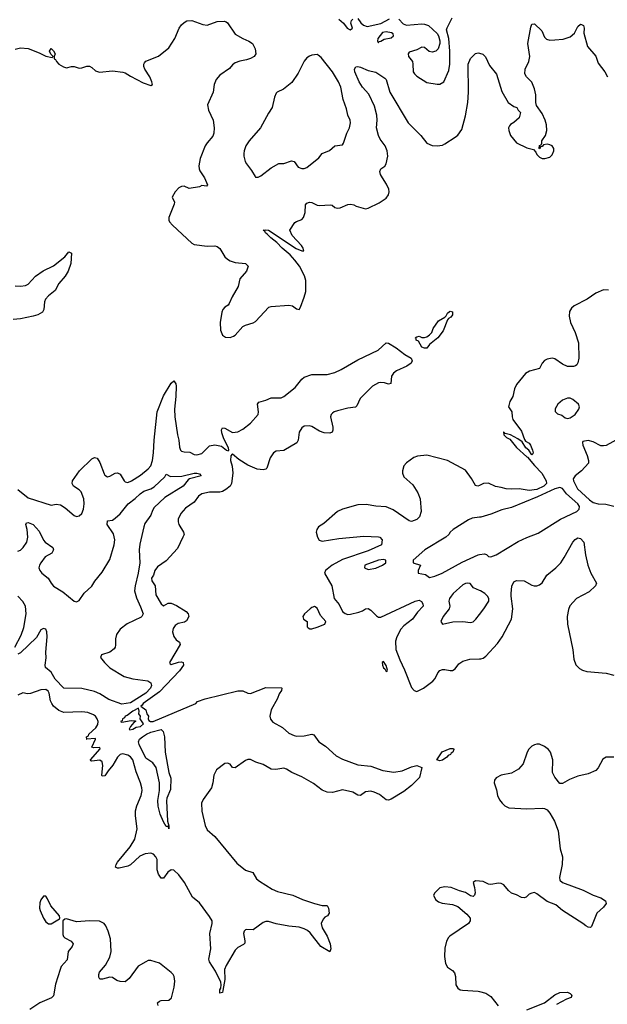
# Model space of a CAD drawing. Header units: inches. Extents: x 1384664 to 1536621, y 460766 to 646467.
# Tile 232 of 256: x 1486404 to 1491000, y 493537 to 501237. Entities that reach past the tile are written whole.
import ezdxf

# ---------------------------------------------------------------- set-up
doc = ezdxf.new("R2010")
doc.units = ezdxf.units.IN
doc.header["$MEASUREMENT"] = 0
for name, color, linetype in [('B4489', 7, 'Continuous'), ('B4499', 7, 'Continuous'), ('B4580', 7, 'Continuous'), ('B4590', 7, 'Continuous')]:
    doc.layers.add(name, color=color, linetype=linetype)

msp = doc.modelspace()

# ---------------------------------------------------------------- linework, layer by layer
at = {"layer": 'B4489', "color": 5}
for points, elevation in [([(1487849.2, 500000), (1487850, 499998.8), (1487874, 499946), (1487864.7, 499935.3), (1487830, 499939.3), (1487810, 499929.3), (1487730, 499916), (1487690, 499935.1), (1487670, 499932), (1487650, 499922), (1487619.3, 499890), (1487597.3, 499850), (1487616.3, 499810), (1487613.7, 499793.7), (1487570.5, 499690), (1487570.6, 499670), (1487576.7, 499656.7), (1487599.1, 499630), (1487750, 499490.3), (1487770, 499477.8), (1487870, 499466.7), (1487930, 499468.5), (1487950, 499464.4), (1487970, 499448.4), (1488010, 499382.4), (1488030, 499363.6), (1488051.1, 499351.1), (1488090, 499339), (1488170.4, 499330.4), (1488190.5, 499310.5), (1488179.1, 499270), (1488126.4, 499210), (1488112.2, 499150), (1488066, 499070), (1488042.8, 499017.2), (1488034.9, 499005.1), (1488010, 498989.3), (1487993.4, 498970), (1487985.5, 498950), (1487972.4, 498867.6), (1487975.3, 498810), (1487990.4, 498770), (1488013, 498753), (1488050, 498750.3), (1488077.6, 498762.4), (1488090, 498770.4), (1488150, 498837), (1488170, 498848.5), (1488230, 498866), (1488250, 498877.1), (1488352.4, 498987.6), (1488370, 498994), (1488510, 499004.9), (1488538.3, 498998.3), (1488570, 498976), (1488590, 498971.3), (1488601.2, 498990), (1488630, 499066), (1488643, 499110), (1488642.8, 499197.2), (1488632.7, 499232.7), (1488591.7, 499310), (1488557.3, 499357.3), (1488518.6, 499398.6), (1488457.1, 499450), (1488414.4, 499494.4), (1488367.8, 499530), (1488340.3, 499560.3), (1488325.7, 499570), (1488322.9, 499582.9), (1488309.7, 499590.3), (1488325.3, 499594.7), (1488350, 499590.2), (1488568.1, 499448.1), (1488610, 499429), (1488626, 499430), (1488621.3, 499450), (1488609.7, 499470), (1488535.8, 499550), (1488516, 499590), (1488557.2, 499650), (1488570, 499659.1), (1488610, 499674), (1488623.7, 499690), (1488638.4, 499730), (1488640.4, 499790), (1488650, 499801.1), (1488670, 499809.1), (1488690, 499806.9), (1488730, 499787.6), (1488750, 499784), (1488834, 499790), (1488847.5, 499787.5), (1488868.2, 499768.2), (1488890, 499761.6), (1488910, 499765.7), (1488970, 499791.7), (1488995.1, 499795.1), (1489018, 499790), (1489037.3, 499777.3), (1489110, 499758), (1489130, 499761.6), (1489214.9, 499805.1), (1489270, 499841.6), (1489290, 499867.3), (1489294, 499890), (1489290.6, 499910.6), (1489272.9, 499950), (1489242.1, 500000)], 720), ([(1486370, 499154.4), (1486410, 499152.9), (1486450, 499157.8), (1486470, 499167.4), (1486528.8, 499231.2), (1486587.5, 499272.5), (1486670, 499312), (1486756.8, 499383.2), (1486790, 499420.5), (1486810.3, 499410), (1486805.5, 499330), (1486783.7, 499270), (1486760.3, 499230), (1486710, 499174.5), (1486680.9, 499119.1), (1486630, 499077), (1486606, 499050), (1486598.4, 499030), (1486592.4, 498970), (1486582, 498950), (1486546.8, 498930), (1486510, 498918.3), (1486410, 498897.4), (1486353.4, 498893.4)], 680), ([(1486390, 497563.8), (1486470, 497499.1), (1486650, 497440.3), (1486690, 497447.9), (1486722.8, 497442.8), (1486760, 497420), (1486830, 497358.4), (1486850, 497352.7), (1486870, 497356.3), (1486890, 497374.8), (1486902.6, 497410), (1486908.5, 497450), (1486906.2, 497490), (1486885.8, 497545.8), (1486870, 497561.3), (1486825.1, 497590), (1486815.1, 497610), (1486818.7, 497630), (1486873, 497710), (1486970, 497801.5), (1486990, 497812.9), (1487010, 497807.4), (1487030, 497774.9), (1487064.6, 497684.6), (1487070, 497675.5), (1487090, 497662), (1487110, 497667.7), (1487150, 497690.4), (1487170, 497692.7), (1487190, 497682), (1487221.6, 497630), (1487230, 497623.1), (1487250, 497618.7), (1487279.5, 497630), (1487350, 497675.3), (1487410, 497723.6), (1487430, 497748.8), (1487442.2, 497790), (1487451.2, 497848.8), (1487457.1, 497950), (1487480.6, 498170), (1487530, 498294.7), (1487590, 498393.4), (1487610, 498411.8), (1487626.7, 498390), (1487628.9, 498370), (1487626.2, 498290), (1487614.1, 498190), (1487617.9, 498130), (1487638.7, 497990), (1487648.8, 497950), (1487653.2, 497893.2), (1487663.2, 497870), (1487670, 497862.8), (1487690, 497857.3), (1487735.8, 497855.8), (1487770, 497837.6), (1487790, 497832.9), (1487830, 497845.4), (1487890, 497905.5), (1487930, 497911.8), (1487982, 497902), (1488022.6, 497870), (1488034.8, 497865.2), (1488039.6, 497870), (1488037.1, 497890), (1488000.4, 497960.4), (1487985.6, 498005.6), (1487983.5, 498030), (1487990, 498044.9), (1488010, 498042.4), (1488070, 498008.6), (1488110, 498012.8), (1488150, 498034.5), (1488210, 498081.6), (1488270, 498148.9), (1488272.1, 498170), (1488265.1, 498230), (1488275.4, 498244.6), (1488330, 498260.7), (1488370, 498280.2), (1488450, 498281), (1488470, 498289), (1488559.3, 498360.7), (1488610, 498426.5), (1488630, 498441.1), (1488690, 498461.5), (1488810, 498463.2), (1488870, 498479), (1488918.9, 498501.1), (1489050, 498578.2), (1489206.9, 498653.1), (1489270, 498708.8), (1489290, 498707.3), (1489350, 498671.9), (1489417.8, 498617.8), (1489465, 498590), (1489472.9, 498570), (1489465.3, 498550), (1489433.3, 498526.7), (1489351.3, 498490), (1489328, 498472), (1489313.2, 498450), (1489307.3, 498392.7), (1489290, 498387.3), (1489257.9, 498397.9), (1489230, 498400.6), (1489210, 498397.2), (1489163.8, 498370), (1489066.1, 498273.9), (1489042.2, 498217.8), (1489032, 498208), (1488970, 498198.7), (1488890, 498178.6), (1488864.9, 498170), (1488850, 498159.1), (1488840.9, 498150), (1488834.7, 498130), (1488854, 498050), (1488854.2, 498025.8), (1488848.7, 498011.3), (1488830, 498004), (1488786.6, 498006.6), (1488750, 498018.3), (1488690, 498055.3), (1488670, 498062), (1488630, 498058.2), (1488610, 498045.4), (1488590, 498011.8), (1488581.3, 497950), (1488571, 497929), (1488470, 497868.6), (1488410, 497861.5), (1488390.1, 497849.9), (1488363.5, 497810), (1488336.1, 497730), (1488330, 497722.6), (1488310, 497716.4), (1488263, 497723), (1488190, 497753.1), (1488118.3, 497798.3), (1488070, 497839.1), (1488063, 497837), (1488054.7, 497825.3), (1488052.8, 497790), (1488065.8, 497745.8), (1488071.9, 497690), (1488060.1, 497610), (1488049.5, 497590), (1488017.9, 497562.1), (1487990, 497547.6), (1487970, 497542.3), (1487890, 497541.9), (1487828.5, 497530), (1487802.4, 497510), (1487770, 497464.4), (1487701.7, 497418.3), (1487663.5, 497376.5), (1487644.2, 497330), (1487644.2, 497310), (1487648.9, 497290), (1487685.7, 497230), (1487690.3, 497210), (1487681.5, 497190), (1487637.7, 497102.3), (1487550, 497005.4), (1487481.6, 496958.4), (1487462.6, 496930), (1487450, 496894), (1487436, 496870), (1487438.8, 496850), (1487463.8, 496810), (1487470, 496738.8), (1487510, 496667.7), (1487530, 496654), (1487566.8, 496673.2), (1487590, 496673.4), (1487630, 496655.5), (1487706, 496610), (1487722, 496590), (1487727.7, 496570), (1487710, 496536), (1487693.3, 496526.7), (1487644.4, 496515.6), (1487620.7, 496499.3), (1487604.3, 496475.7), (1487600.7, 496450), (1487610, 496413.4), (1487628.1, 496388.1), (1487654, 496370), (1487660.3, 496350), (1487576.9, 496210), (1487580.7, 496200.7), (1487590, 496194.9), (1487647, 496213), (1487670, 496215.1), (1487683.1, 496210), (1487685, 496190), (1487655.2, 496144.8), (1487498.2, 495981.8), (1487371.5, 495890), (1487363.2, 495876.8), (1487352.2, 495870), (1487390, 495840.7), (1487399.6, 495810), (1487411, 495791), (1487410.2, 495770), (1487415.8, 495755.8), (1487427.8, 495747.8), (1487449, 495750), (1487782.4, 495890), (1487793.9, 495906.1), (1487854.6, 495925.4), (1488110, 495988.7), (1488148.8, 495988.8), (1488190, 495970.2), (1488210, 495967.3), (1488330, 496015.2), (1488451.4, 496011.4), (1488455.5, 496010), (1488451.5, 495990), (1488434.4, 495965.6), (1488420.5, 495930), (1488370, 495839.6), (1488360.2, 495790), (1488366.5, 495766.5), (1488383.1, 495743.1), (1488460.9, 495700.9), (1488510, 495656.5), (1488550, 495638.2), (1488573, 495633), (1488630, 495635.9), (1488690, 495650.3), (1488704.8, 495644.8), (1488744.9, 495590), (1488795.5, 495555.5), (1488880.2, 495480.2), (1488930, 495455.3), (1489050, 495410.9), (1489150, 495398.5), (1489244.5, 495364.5), (1489330, 495353.5), (1489396.5, 495363.5), (1489470, 495395), (1489510, 495406), (1489550.5, 495390), (1489530.2, 495310), (1489470, 495249.1), (1489410, 495201.5), (1489310, 495142.4), (1489290, 495134.7), (1489270, 495136.3), (1489217.7, 495177.7), (1489177.2, 495197.2), (1489150, 495204.4), (1489110, 495199.5), (1489070, 495171), (1489050, 495173.3), (1489010, 495197.5), (1488930, 495215.3), (1488850, 495192.8), (1488810, 495195.4), (1488770, 495211.2), (1488702.9, 495262.9), (1488610, 495317), (1488534, 495350), (1488490, 495375.1), (1488470, 495382.7), (1488407.7, 495372.3), (1488370, 495376.8), (1488310, 495413.4), (1488251.6, 495431.6), (1488210, 495451), (1488190, 495452.4), (1488170, 495444.5), (1488090, 495386.6), (1488070, 495389.2), (1488050, 495414), (1488030, 495424), (1488010, 495419.3), (1487944.9, 495370), (1487921.6, 495330), (1487915.8, 495270), (1487904.2, 495230), (1487840.2, 495139.8), (1487826.5, 495110), (1487828, 495048), (1487855, 494935), (1487870, 494902), (1487930, 494849), (1488101.7, 494641.7), (1488170, 494587.2), (1488227.8, 494567.8), (1488257.8, 494517.8), (1488279.8, 494499.8), (1488379, 494439), (1488419.9, 494419.9), (1488540.7, 494390), (1488616.7, 494356.7), (1488710, 494325.2), (1488770, 494311.1), (1488810.2, 494310.2), (1488820.2, 494290), (1488824.4, 494250), (1488811, 494230), (1488790, 494218), (1488776.7, 494203.3), (1488762.4, 494170), (1488770, 494136), (1488810.3, 494070), (1488832, 494010), (1488838, 493970), (1488830, 493948.7), (1488759.6, 493990), (1488675.7, 494095.7), (1488654.8, 494114.8), (1488630, 494127.6), (1488590, 494139.8), (1488510, 494147.2), (1488410, 494166.8), (1488350, 494183.9), (1488330, 494183.7), (1488310, 494177.2), (1488230, 494119.7), (1488178.7, 494121.3), (1488170, 494119.6), (1488160.4, 494110), (1488156, 494090), (1488166.2, 494033.8), (1488165.2, 494014.8), (1488156.1, 494003.9), (1488110, 493980.7), (1488090, 493961.6), (1488018.1, 493841.9), (1488007.1, 493810), (1488007.7, 493732.3), (1487993.9, 493646.1), (1487990, 493629), (1487970, 493624), (1487969.1, 493650), (1487976.6, 493663.4), (1487981.5, 493690), (1487978.2, 493710), (1487935.9, 493795.9), (1487888.4, 493870), (1487882.9, 493890), (1487900.6, 493970), (1487892.5, 494090), (1487910.5, 494170), (1487909.1, 494190), (1487890, 494225.3), (1487811.8, 494330), (1487756, 494376), (1487693.3, 494490), (1487650, 494549.8), (1487610, 494587.4), (1487590, 494589.7), (1487564, 494570), (1487530, 494524.2), (1487510, 494522.9), (1487490, 494556.2), (1487479.8, 494590), (1487478.4, 494670), (1487470.5, 494690), (1487450, 494712.2), (1487430, 494719.1), (1487386.8, 494713.2), (1487344.3, 494695.7), (1487270, 494628.4), (1487250, 494616.8), (1487182.8, 494602.8), (1487170, 494602), (1487155.1, 494610), (1487158.5, 494630), (1487169, 494650), (1487268.2, 494770), (1487305.6, 494830), (1487323.8, 494910), (1487310.5, 495010), (1487309.9, 495050), (1487319.5, 495090), (1487355.7, 495170), (1487362.2, 495210), (1487360.3, 495230), (1487350, 495269.3), (1487315.9, 495355.9), (1487290, 495448), (1487270, 495472.5), (1487250, 495485.8), (1487210, 495496.4), (1487190, 495489.7), (1487170, 495469.6), (1487131.9, 495408.1), (1487095.9, 495364.1), (1487070, 495323.7), (1487050, 495322), (1487048.1, 495328.1), (1487055.6, 495404.4), (1487050, 495432.3), (1487030, 495446.6), (1486970, 495439), (1486962, 495442), (1486959, 495450), (1487034.6, 495534.6), (1487030, 495546), (1486982, 495542), (1486968, 495548), (1486998, 495610), (1486996.4, 495616.4), (1486926, 495610), (1486929, 495611), (1486927.3, 495630), (1486942, 495638), (1486946.3, 495650), (1487000.1, 495699.9), (1487014.6, 495725.4), (1487017.2, 495750), (1487010.9, 495770), (1486996.9, 495790), (1486981.7, 495801.7), (1486938, 495818), (1486890, 495825.7), (1486750, 495819.3), (1486710, 495833.8), (1486670, 495868.7), (1486654.8, 495890), (1486646.2, 495910), (1486636, 495970), (1486626.3, 495986.3), (1486610, 495998.4), (1486570, 495997.7), (1486490, 495967.2), (1486466.3, 495966.3), (1486430, 495973.2), (1486390, 495954.5)], 680), ([(1490000, 497593.9), (1489987.9, 497587.9), (1489970, 497593.3), (1489938.8, 497650), (1489890, 497713.1), (1489750, 497788.8), (1489590, 497830.9), (1489515.3, 497824.7), (1489486.8, 497813.2), (1489429.3, 497770.7), (1489410, 497747), (1489397.3, 497710), (1489399.1, 497690), (1489410, 497663.1), (1489478.8, 497598.8), (1489517.1, 497537.1), (1489536, 497490), (1489544.4, 497390), (1489530.2, 497349.8), (1489510, 497329.4), (1489470, 497312.3), (1489450, 497317), (1489324.9, 497404.9), (1489270, 497428), (1489190, 497432.7), (1489114.7, 497445.3), (1489050, 497443.7), (1488930, 497408.7), (1488890, 497390.8), (1488783.1, 497296.9), (1488742.6, 497270), (1488727.9, 497250), (1488724.2, 497230), (1488733, 497190), (1488747, 497167), (1488770, 497159.8), (1488900.9, 497179.1), (1489096.9, 497196.9), (1489211.9, 497191.9), (1489220.7, 497190), (1489239.1, 497170), (1489234.9, 497130), (1489130, 497083.5), (1488930, 497014.9), (1488849.4, 496970), (1488795.3, 496930), (1488789.3, 496910), (1488844.8, 496810), (1488863.9, 496710), (1488902.9, 496662.9), (1488928.7, 496610), (1488950, 496593.1), (1488970, 496586.7), (1488992.3, 496587.7), (1489056.2, 496603.8), (1489086, 496614), (1489110, 496628.9), (1489130, 496631.4), (1489150, 496618.9), (1489194.9, 496574.9), (1489210, 496565.8), (1489230, 496564.2), (1489497, 496690), (1489530, 496696.5), (1489548.1, 496688.1), (1489557.3, 496670), (1489560.4, 496650), (1489516.4, 496603.6), (1489475.6, 496550), (1489410, 496498), (1489385.3, 496470), (1489352.9, 496410), (1489344.2, 496375.8), (1489347.3, 496312.7), (1489376.6, 496230), (1489413.8, 496153.8), (1489470, 496015.2), (1489490, 495991.2), (1489510, 495983.2), (1489562.4, 496010), (1489636.3, 496063.7), (1489654, 496086), (1489676, 496130), (1489691.6, 496148.4), (1489710, 496155.5), (1489730, 496156.2), (1489770, 496147.9), (1489790, 496148.8), (1489810, 496161.3), (1489839.8, 496200.2), (1489870, 496219.6), (1489924.1, 496235.9), (1490000, 496238.3)], 720), ([(1486390, 497079.8), (1486410, 497089.5), (1486432.6, 497110), (1486459.1, 497150), (1486469.1, 497190.9), (1486463.9, 497250), (1486453, 497290), (1486458.6, 497301.4), (1486470, 497304.6), (1486510, 497288), (1486556.4, 497236.4), (1486590, 497167.2), (1486603.2, 497150), (1486664.2, 497110), (1486670.2, 497090.2), (1486654.7, 497065.3), (1486603, 497037), (1486569, 496990), (1486558.3, 496970), (1486554.7, 496950), (1486561.2, 496930), (1486576.5, 496910), (1486626.9, 496870), (1486650.2, 496830), (1486670, 496806.5), (1486742.3, 496762.3), (1486830, 496688.9), (1486850, 496684.4), (1486870, 496695.5), (1486908.3, 496751.7), (1486970, 496807.7), (1486993.2, 496846.8), (1487050, 496917.6), (1487110, 497014.4), (1487143.4, 497130), (1487147.4, 497170), (1487137, 497217), (1487089.1, 497290), (1487090, 497318.8), (1487130, 497324.4), (1487150, 497338.5), (1487190, 497373.8), (1487253.1, 497450), (1487307.6, 497492.4), (1487345.7, 497530), (1487374.7, 497550), (1487430, 497568.5), (1487457, 497583), (1487538.4, 497661.6), (1487550, 497682), (1487584.4, 497664.4), (1487672.7, 497667.3), (1487768, 497690), (1487790.8, 497690.8), (1487810, 497686), (1487822.8, 497670), (1487732.9, 497647.1), (1487721.2, 497638.8), (1487683.8, 497590), (1487540.1, 497499.9), (1487457.3, 497422.7), (1487442.4, 497397.6), (1487430, 497362.9), (1487384.1, 497295.9), (1487374.2, 497270), (1487343.8, 497136.2), (1487339.5, 497090), (1487343.4, 496990), (1487330.4, 496909.6), (1487306.4, 496810), (1487303.1, 496770), (1487316.8, 496716.8), (1487350, 496644.6), (1487369, 496590), (1487360.8, 496570), (1487354.5, 496565.5), (1487246.2, 496513.8), (1487189.8, 496470.2), (1487161.8, 496430), (1487154.9, 496394.9), (1487154.2, 496345.8), (1487150.8, 496329.2), (1487142.9, 496317.1), (1487110, 496290.5), (1487045.5, 496270), (1487036.9, 496250), (1487068.6, 496210), (1487109.4, 496169.4), (1487221.9, 496101.9), (1487290, 496081.3), (1487405.7, 496065.7), (1487430, 496051.3), (1487436.6, 496030), (1487428.8, 496010), (1487390.4, 495969.6), (1487270, 495895.1), (1487204.6, 495884.6), (1487101.4, 495921.4), (1487030, 495966.4), (1486990, 495983.2), (1486890, 496006.6), (1486750, 496009.8), (1486680.7, 496080.7), (1486650, 496135), (1486607.1, 496170), (1486604.3, 496190), (1486612.3, 496247.7), (1486609.9, 496290), (1486620.2, 496410), (1486617.6, 496450), (1486609.7, 496469.7), (1486590, 496476.9), (1486570, 496464.7), (1486535, 496405), (1486410, 496285.7), (1486390, 496276.2)], 660), ([(1490000, 497346.2), (1489942.4, 497337.6), (1489913.4, 497326.6), (1489794.9, 497250), (1489770.6, 497230), (1489761.6, 497210), (1489738.4, 497190), (1489572.2, 497090), (1489482.8, 497010), (1489482, 496990), (1489538, 496970), (1489521, 496930), (1489522, 496910), (1489578, 496898), (1489610, 496874), (1489650, 496884.2), (1489709.6, 496910), (1489864.7, 496995.3), (1489990, 497052.5), (1490000, 497054)], 740), ([(1490000, 496774), (1489953.5, 496793.5), (1489926.9, 496826.9), (1489910, 496831.7), (1489890, 496828.2), (1489870, 496816.6), (1489794.4, 496750), (1489778.1, 496730), (1489765.7, 496710), (1489761.5, 496690), (1489768.8, 496650), (1489762.6, 496630), (1489717.1, 496570), (1489699.1, 496530), (1489710.8, 496510.8), (1489791.6, 496528.4), (1489870, 496532.1), (1489930, 496522.6), (1489950, 496528.2), (1489972.1, 496547.9), (1490000, 496584.8)], 740), ([(1486366.6, 496330), (1486416.8, 496423.2), (1486436.8, 496483.2), (1486454.7, 496590), (1486451.1, 496650), (1486430, 496687.4), (1486390, 496729.8)], 660), ([(1490000, 494500.5), (1489970, 494504), (1489951.3, 494490), (1489962.8, 494450), (1489966.8, 494410), (1489961, 494390), (1489950, 494381.2), (1489930, 494386.6), (1489891.5, 494411.5), (1489844.4, 494424.4), (1489779, 494450), (1489730, 494456.9), (1489690.7, 494449.3), (1489652, 494410), (1489642, 494390), (1489656.9, 494356.9), (1489678.8, 494338.8), (1489708.2, 494328.2), (1489790, 494318.4), (1489830, 494301.3), (1489902, 494242), (1489927.2, 494210), (1489928.7, 494190), (1489914.9, 494170), (1489768.6, 494071.4), (1489759, 494061), (1489742.3, 494030), (1489730, 493975.3), (1489727.8, 493910), (1489736, 493856), (1489750, 493826.8), (1489790, 493801), (1489804.5, 493784.5), (1489813.7, 493753.7), (1489816.3, 493690), (1489830, 493664), (1489850, 493650.7), (1489867.2, 493647.2), (1489990, 493640.7), (1490000, 493637.9)], 720), ([(1487488, 493528), (1487482.9, 493550), (1487497.1, 493562.9), (1487512.2, 493567.8), (1487570, 493570.3), (1487591.1, 493588.9), (1487612.4, 493672.4), (1487617.2, 493717.2), (1487613.9, 493753.9), (1487606, 493770), (1487590, 493786), (1487498, 493858), (1487430, 493880.7), (1487410, 493878.7), (1487390, 493869.7), (1487330, 493835.1), (1487260.9, 493739.1), (1487230, 493713.3), (1487190, 493715.1), (1487164.2, 493724.2), (1487130, 493746), (1487110, 493749.4), (1487053.2, 493733.2), (1487030, 493735.3), (1487022.7, 493750), (1487022.7, 493770), (1487029.2, 493790), (1487076.4, 493843.6), (1487110, 493906), (1487119.8, 493950), (1487115, 494050), (1487097.2, 494110), (1487078.9, 494150), (1487064.5, 494170), (1487028.3, 494188.3), (1486949.4, 494190.6), (1486850, 494181.6), (1486770, 494205.2), (1486756.9, 494203.1), (1486742, 494190), (1486742.7, 494082.7), (1486747.6, 494067.6), (1486757, 494057), (1486806, 494030), (1486822.8, 494010), (1486814.8, 493990), (1486782.8, 493950), (1486775.9, 493884.1), (1486730, 493832.3), (1486720.3, 493810), (1486684.8, 493695.2), (1486670, 493602.7), (1486653.1, 493586.9), (1486563, 493550), (1486482.6, 493497.4)], 720)]:
    msp.add_lwpolyline(points, dxfattribs=dict(at, elevation=elevation))
for points, elevation in [([(1489571.6, 498668.4), (1489550, 498675.1), (1489522.9, 498722.9), (1489505.1, 498730), (1489504.7, 498744.7), (1489498, 498750), (1489510, 498758), (1489530, 498762), (1489550, 498752), (1489570, 498752), (1489590, 498758), (1489610, 498771.3), (1489628.7, 498790), (1489637.5, 498822.5), (1489679.1, 498880.9), (1489729.6, 498910.4), (1489740.2, 498919.8), (1489750, 498942), (1489764.7, 498955.3), (1489770, 498958), (1489790, 498952), (1489790.7, 498930), (1489776, 498910), (1489758.8, 498901.2), (1489750.4, 498889.6), (1489717.2, 498802.8), (1489674.8, 498750), (1489610, 498697), (1489590, 498668.7)], 680), ([(1489250, 497014.7), (1489211, 497010), (1489103.8, 496970), (1489102, 496950), (1489130, 496937), (1489190, 496948.4), (1489241.6, 496970), (1489267, 496990), (1489269, 497010)], 740), ([(1488710, 496647.8), (1488690, 496641), (1488675.3, 496630), (1488632.7, 496590), (1488619.1, 496570), (1488624.7, 496550), (1488654, 496530), (1488654, 496490), (1488660.4, 496480.4), (1488673, 496473), (1488690, 496473.7), (1488730, 496487), (1488790.9, 496509.1), (1488797.6, 496530), (1488758.2, 496578.2), (1488730, 496635)], 720), ([(1489250, 496216.9), (1489240.4, 496210), (1489242.5, 496190), (1489250, 496168.3), (1489260.8, 496160.8), (1489270, 496140.3), (1489278.2, 496141.8), (1489281.3, 496150), (1489270, 496187.3)], 720), ([(1487333.5, 495853.5), (1487288.8, 495830), (1487244.4, 495795.6), (1487228.4, 495790), (1487223, 495777), (1487207.3, 495770), (1487205.4, 495754.6), (1487194, 495750), (1487203.6, 495743.6), (1487276.9, 495756.9), (1487310, 495754), (1487311, 495750), (1487298, 495742), (1487272, 495710), (1487262, 495690), (1487264.7, 495684.7), (1487290, 495688.2), (1487315.9, 495704.1), (1487350, 495710.5), (1487373.1, 495730), (1487348, 495770), (1487349, 495790), (1487337.4, 495810), (1487339.7, 495830)], 680), ([(1487570, 494909), (1487567.3, 494927.3), (1487550, 494928.7), (1487530, 494965.2), (1487503.9, 495023.9), (1487486.6, 495086.6), (1487484.2, 495130), (1487498, 495210), (1487497.8, 495270), (1487470.7, 495390), (1487445.1, 495425.1), (1487390, 495461.4), (1487338, 495570), (1487333.6, 495590), (1487342.4, 495610), (1487363.9, 495630), (1487396.5, 495650), (1487430, 495664.2), (1487510, 495686.7), (1487526.7, 495670), (1487538.3, 495630), (1487542, 495510), (1487570, 495351.3), (1487586.8, 495306.8), (1487583.4, 495216.6), (1487556.4, 495150), (1487552.3, 495127.7), (1487561.6, 494970), (1487570, 494934)], 660), ([(1489690, 495441.4), (1489668.2, 495450), (1489707.8, 495512.2), (1489770, 495537.3), (1489798, 495538), (1489800.7, 495530), (1489791.6, 495510), (1489778.6, 495501.4), (1489772.8, 495490), (1489756.7, 495483.3), (1489744.9, 495470), (1489710, 495447.6)], 680), ([(1486610, 494382), (1486590, 494382), (1486570, 494355.3), (1486563, 494330), (1486560.5, 494290), (1486565.5, 494270), (1486590.5, 494210), (1486610, 494182), (1486630, 494165.5), (1486650, 494165.5), (1486714.6, 494205.4), (1486718, 494210), (1486715.3, 494230), (1486648, 494308), (1486623.2, 494363.2)], 720)]:
    msp.add_lwpolyline(points, close=True, dxfattribs=dict(at, elevation=elevation))
at = {"layer": 'B4499', "color": 5}
for points, elevation in [([(1491010, 499122.2), (1490970, 499123.5), (1490910, 499098.7), (1490843.8, 499050), (1490740.4, 498999.6), (1490719.6, 498980.4), (1490705.7, 498954.3), (1490702.6, 498917.4), (1490711.1, 498870), (1490750.1, 498790.1), (1490775.2, 498710), (1490776.3, 498590), (1490770, 498553.2), (1490761.5, 498538.5), (1490751.3, 498528.7), (1490736.5, 498523.5), (1490690, 498524.7), (1490650, 498543.5), (1490590, 498585.6), (1490570, 498589.6), (1490530, 498581.3), (1490510, 498571.6), (1490490.5, 498550), (1490470.6, 498510), (1490391, 498489), (1490359.5, 498470), (1490290, 498384.5), (1490275.6, 498350), (1490261.5, 498290), (1490238, 498250), (1490228.2, 498208.2), (1490253, 498170), (1490255.5, 498130), (1490262.3, 498110), (1490330, 498020.4), (1490352.8, 497952.8), (1490361.4, 497941.4), (1490390, 497924.9), (1490399.5, 497910), (1490416.4, 497870), (1490421, 497850), (1490417.3, 497842.7), (1490410, 497835.3), (1490385.2, 497870), (1490362.7, 497890), (1490334.8, 497934.8), (1490299.5, 497959.5), (1490244, 497990), (1490202, 498002), (1490187.1, 498012.9), (1490191, 497990), (1490211, 497970), (1490237, 497957), (1490290, 497890.4), (1490370, 497819.1), (1490377.1, 497817.1), (1490430.4, 497750), (1490488.4, 497690), (1490522.6, 497630), (1490523.6, 497610), (1490503.9, 497590), (1490450, 497563.7), (1490390, 497554.2), (1490310, 497569.2), (1490250, 497564.3), (1490210, 497567.5), (1490170, 497579.5), (1490125.5, 497585.5), (1490070, 497611.4), (1490030.9, 497609.1), (1490000, 497593.9)], 720), ([(1491096.5, 497963.5), (1490990, 497908.2), (1490970, 497903.7), (1490950, 497905.7), (1490890, 497934.4), (1490850, 497947.1), (1490810, 497939.3), (1490805.3, 497930), (1490808.7, 497908.7), (1490841.6, 497830), (1490853.4, 497790), (1490854, 497770), (1490797.1, 497710), (1490749.4, 497670.6), (1490734.3, 497645.7), (1490735.1, 497630), (1490767.6, 497567.6), (1490861.1, 497481.1), (1490890, 497460.6), (1490928.9, 497451.1), (1490988.2, 497448.2), (1491050, 497432.4)], 740), ([(1490000, 497054), (1490040.4, 497060.4), (1490054.9, 497054.9), (1490070, 497039.1), (1490090, 497036.4), (1490130, 497051.3), (1490303.8, 497156.2), (1490370, 497187.2), (1490459.2, 497220.8), (1490633.9, 497330), (1490761, 497390), (1490780.8, 497410), (1490782, 497430), (1490769, 497450), (1490681.4, 497530), (1490650, 497569.9), (1490630, 497577.7), (1490590, 497567.5), (1490454.2, 497505.8), (1490250, 497423), (1490175.6, 497404.4), (1490090, 497368.8), (1490010, 497347.7), (1490000, 497346.2)], 740), ([(1490000, 496238.3), (1490010, 496238.6), (1490030, 496244.4), (1490050, 496258.9), (1490140.7, 496359.3), (1490179.2, 496410), (1490251.3, 496548.7), (1490261.6, 496630), (1490248.2, 496730), (1490249, 496751), (1490254.1, 496805.9), (1490270, 496842), (1490290, 496850.3), (1490350, 496849.1), (1490410, 496814.3), (1490428.4, 496808.4), (1490450, 496809.1), (1490470, 496818.3), (1490490, 496833.4), (1490526.9, 496893.1), (1490598.5, 496950), (1490635.7, 496990), (1490663.4, 497030), (1490730, 497150.3), (1490750, 497172.4), (1490770, 497185.5), (1490790, 497180.7), (1490816, 497150), (1490830, 497052), (1490849.1, 496970), (1490870.3, 496910), (1490915.5, 496830), (1490907.4, 496810), (1490857.9, 496762.1), (1490760.3, 496710), (1490707.1, 496652.9), (1490696.2, 496623.8), (1490687.3, 496570), (1490688.2, 496510), (1490730.3, 496310), (1490737.2, 496237.2), (1490753.1, 496193.1), (1490783.8, 496163.8), (1490806.8, 496150), (1490839.9, 496139.9), (1490990, 496127.3), (1491050, 496110.3)], 720), ([(1490000, 496584.8), (1490034.3, 496630), (1490073.6, 496690), (1490074, 496710), (1490063.7, 496730), (1490042, 496750), (1490009.4, 496770), (1490000, 496774)], 740), ([(1491050, 495469.8), (1490990, 495469.6), (1490965.9, 495454.1), (1490930, 495386.6), (1490910, 495364.5), (1490850, 495340.7), (1490770, 495322.2), (1490704.9, 495295.1), (1490650, 495264), (1490630, 495265.1), (1490590, 495312.3), (1490571.1, 495350), (1490573.6, 495450), (1490554.7, 495510), (1490539.7, 495530), (1490510, 495552.4), (1490470, 495571.1), (1490450, 495572.8), (1490430, 495567.6), (1490410, 495555.6), (1490384.9, 495530), (1490370, 495501.2), (1490343.4, 495416.6), (1490304.6, 495375.4), (1490250, 495344.6), (1490170.3, 495329.7), (1490130.4, 495309.6), (1490117.3, 495290), (1490116.3, 495270), (1490134.4, 495214.4), (1490141.7, 495170), (1490157.4, 495137.4), (1490177.6, 495110), (1490199.3, 495090), (1490230, 495074.3), (1490370, 495066.3), (1490492.3, 495072.3), (1490510, 495069.1), (1490530, 495057.3), (1490550, 495032.6), (1490587.3, 494970), (1490614.7, 494894.7), (1490632.7, 494752.7), (1490650.1, 494690), (1490647.7, 494630), (1490626.3, 494530), (1490629.1, 494509.1), (1490650, 494489.6), (1490810.4, 494430), (1490890, 494391.1), (1490950.5, 494370), (1490986.3, 494346.3), (1490990, 494326.6), (1490970, 494297.6), (1490919.3, 494250), (1490875.4, 494144.6), (1490870, 494138), (1490850, 494140.7), (1490833.2, 494150), (1490810, 494169.6), (1490650, 494269.7), (1490596.4, 494316.4), (1490530, 494341.2), (1490450, 494402), (1490430, 494411), (1490410, 494407.8), (1490390, 494397.6), (1490365.3, 494374.7), (1490350, 494369.7), (1490330, 494373.7), (1490290, 494393), (1490250, 494405.6), (1490226.4, 494426.4), (1490190.7, 494470.7), (1490170, 494481.3), (1490150, 494484.2), (1490090, 494474.5), (1490070, 494478), (1490030, 494497), (1490000, 494500.5)], 720), ([(1490000, 493637.9), (1490050, 493624), (1490090, 493599.5), (1490145.6, 493525.6)], 720), ([(1490370, 493494.3), (1490510, 493549), (1490590, 493611.4), (1490630, 493628.6), (1490690, 493631.3), (1490710, 493622.4), (1490723.2, 493610), (1490717.6, 493590), (1490681.8, 493578.2), (1490603.9, 493536.1)], 720)]:
    msp.add_lwpolyline(points, dxfattribs=dict(at, elevation=elevation))
at = {"layer": 'B4499', "color": 5, "elevation": 740}
msp.add_lwpolyline([(1490690, 498278.3), (1490650, 498261.8), (1490613.8, 498230), (1490592.5, 498192.5), (1490591.9, 498171.9), (1490610, 498155.3), (1490643.4, 498143.4), (1490670, 498122.4), (1490690, 498117), (1490710, 498122.8), (1490748.2, 498150), (1490777.6, 498190), (1490783.7, 498210), (1490775.1, 498230), (1490730, 498266.6), (1490710, 498276.9)], close=True, dxfattribs=at)
at = {"layer": 'B4580', "color": 5}
for points, elevation in [([(1486370, 501005.5), (1486410, 501017.3), (1486470, 501010.6), (1486557.1, 500977.1), (1486610, 500951), (1486658, 500942), (1486666, 500950), (1486648, 500968), (1486638, 500990), (1486650, 501012), (1486670, 500992), (1486682, 500970), (1486674, 500950), (1486674, 500930), (1486684.7, 500924.7), (1486692, 500910), (1486711.3, 500890), (1486747.1, 500867.1), (1486770, 500860.7), (1486809.6, 500870.4), (1486829.6, 500870.4), (1486870, 500858.4), (1486890, 500859.3), (1486930, 500874), (1486950, 500874), (1486970, 500862.8), (1486997.3, 500837.3), (1487027.5, 500827.5), (1487130, 500837.3), (1487210, 500827.3), (1487230, 500820.7), (1487270, 500794), (1487370, 500741.6), (1487430, 500721), (1487442, 500730), (1487438, 500750), (1487421.3, 500790), (1487382, 500850), (1487374.5, 500870), (1487375.1, 500890), (1487380.1, 500899.9), (1487390, 500913), (1487490, 500952.7), (1487570, 501016.4), (1487616.9, 501090), (1487651.5, 501170), (1487670, 501197.1), (1487690, 501214.9), (1487711.4, 501228.6), (1487750, 501230.4), (1487838, 501198), (1487870, 501194.9), (1487950, 501221.5), (1488004.1, 501224.1), (1488019.5, 501219.5), (1488030, 501211), (1488090, 501123.7), (1488150.2, 501090.2), (1488197.3, 501070), (1488225.5, 501050), (1488247.3, 501010), (1488250.7, 500970), (1488237.3, 500950), (1488210, 500934), (1488177.7, 500922.3), (1488126.6, 500913.4), (1488090, 500898), (1488070, 500882.7), (1488045.8, 500854.2), (1487970, 500803.6), (1487942, 500770), (1487926.4, 500730), (1487918.4, 500670), (1487874, 500570), (1487882.4, 500530), (1487918.4, 500450), (1487924.4, 500390), (1487923, 500350), (1487914.9, 500325.1), (1487870, 500274), (1487856.3, 500250), (1487815.5, 500150), (1487805.1, 500094.9), (1487807, 500070), (1487813.9, 500053.9), (1487849.2, 500000)], 720), ([(1488899.8, 501239.8), (1488938, 501210), (1488964.7, 501170), (1488990, 501158), (1489008, 501170), (1488993.2, 501210), (1488999, 501230), (1489010, 501241)], 740), ([(1489050, 501246), (1489073, 501213), (1489093.4, 501193.4), (1489122.8, 501182.8), (1489230, 501206.8), (1489296.1, 501243.9)], 740), ([(1489370, 501241.6), (1489404.4, 501204.4), (1489430, 501193), (1489550, 501204.4), (1489570, 501202.4), (1489602.8, 501190), (1489668.5, 501128.5), (1489679.3, 501110), (1489690, 501072), (1489690.3, 501050), (1489678.4, 501010), (1489658, 500990), (1489630, 500982), (1489607, 500987), (1489570, 501019.3), (1489550, 501022.9), (1489510, 501000.5), (1489450, 500983.7), (1489443.1, 500970), (1489446, 500950), (1489475.5, 500910), (1489480.4, 500890), (1489483, 500830), (1489492.5, 500812.5), (1489510, 500794.8), (1489590, 500744.9), (1489670, 500733.4), (1489690, 500733.4), (1489721.2, 500750), (1489759.8, 500840.2), (1489767.6, 500890), (1489768.4, 500990), (1489759.8, 501090), (1489743.8, 501156.2), (1489746.9, 501173.1), (1489787.8, 501250)], 740), ([(1489242.1, 500000), (1489226, 500026), (1489220.9, 500050), (1489227.8, 500070), (1489259.8, 500090), (1489270.5, 500109.5), (1489283.1, 500170), (1489279.1, 500210), (1489261.6, 500250), (1489222.6, 500302.6), (1489210.5, 500330), (1489195.9, 500390), (1489199.6, 500450), (1489196.6, 500490), (1489179.8, 500559.8), (1489135.3, 500655.3), (1489085.6, 500710), (1489060.3, 500750), (1489024.7, 500830), (1489022.7, 500850), (1489032.7, 500867.3), (1489050, 500870.6), (1489070, 500866), (1489130, 500840.4), (1489190, 500825.3), (1489260, 500780), (1489270, 500767.7), (1489299.2, 500670), (1489441.5, 500430), (1489543.1, 500330), (1489590, 500272.4), (1489630, 500252.4), (1489670, 500250.5), (1489710, 500256.3), (1489730, 500264.9), (1489810, 500317.6), (1489830, 500332.7), (1489861.6, 500378.4), (1489890, 500484), (1489909.2, 500590), (1489913.4, 500670), (1489910.9, 500890), (1489930, 500932.2), (1489970, 500971.7), (1489990, 500978), (1490000, 500975.3)], 720)]:
    msp.add_lwpolyline(points, dxfattribs=dict(at, elevation=elevation))
at = {"layer": 'B4580', "color": 5, "elevation": 740}
for points in [[(1489270, 501141.6), (1489243.1, 501136.9), (1489205.5, 501090), (1489202, 501070), (1489210, 501056), (1489215.1, 501064.9), (1489230, 501067.8), (1489255.4, 501084.6), (1489310, 501094.9), (1489327, 501110), (1489325.6, 501125.6), (1489312.9, 501132.9)], [(1488730, 500963.7), (1488690, 500958), (1488670, 500952), (1488650, 500939.3), (1488630, 500913.2), (1488582.2, 500817.8), (1488533.8, 500746.2), (1488467.3, 500692.7), (1488418, 500670), (1488410, 500662), (1488396.3, 500630), (1488379.3, 500550), (1488350, 500505.2), (1488289, 500391), (1488198, 500290), (1488172.7, 500250), (1488159.1, 500210), (1488158, 500190), (1488158, 500170), (1488168.7, 500128.7), (1488177.1, 500110), (1488217.2, 500057.2), (1488244.9, 500010), (1488250, 500005.5), (1488270, 500004.2), (1488290, 500014.9), (1488370, 500078.6), (1488430, 500112), (1488470, 500112.7), (1488530, 500132.2), (1488550, 500126.8), (1488583.1, 500083.1), (1488610, 500072.7), (1488630, 500072.4), (1488650, 500080.4), (1488744.4, 500155.6), (1488770, 500190.3), (1488826.5, 500213.5), (1488870, 500250.8), (1488930, 500258), (1488937.2, 500270), (1488962, 500350), (1488982.9, 500390), (1488991.8, 500430), (1488989.6, 500450), (1488971.3, 500491.3), (1488960.1, 500540.1), (1488933.4, 500613.4), (1488915.9, 500710), (1488898.2, 500750), (1488850, 500829.6), (1488761.5, 500941.5), (1488739.6, 500959.6)]]:
    msp.add_lwpolyline(points, close=True, dxfattribs=at)
at = {"layer": 'B4590', "color": 5, "elevation": 720}
msp.add_lwpolyline([(1490000, 500975.3), (1490027.8, 500967.8), (1490046.8, 500946.8), (1490078.5, 500878.5), (1490132.9, 500810), (1490174.7, 500674.7), (1490226, 500590), (1490270, 500558), (1490292, 500550), (1490302, 500530), (1490322, 500510), (1490311.3, 500470), (1490270, 500433.2), (1490243.1, 500416.9), (1490234.4, 500405.6), (1490228.7, 500390), (1490230.4, 500370), (1490242.4, 500330), (1490290, 500274), (1490370, 500234.8), (1490422, 500222), (1490442, 500202), (1490450, 500182), (1490470, 500162), (1490490, 500152), (1490512, 500152), (1490550, 500161), (1490570, 500181), (1490582, 500210), (1490582, 500230), (1490570, 500249.2), (1490550, 500259.3), (1490530, 500262), (1490502, 500258), (1490490, 500246), (1490478, 500242), (1490472.7, 500227.3), (1490466, 500230), (1490470, 500254), (1490482, 500258), (1490488, 500272), (1490488.7, 500290), (1490517.2, 500330), (1490526, 500370), (1490525.2, 500414.8), (1490515.1, 500450), (1490490, 500502), (1490445.3, 500565.3), (1490440.4, 500590), (1490440.7, 500650), (1490430, 500696), (1490410, 500749.3), (1490367.3, 500790), (1490354, 500814), (1490357.2, 500850), (1490387, 500910), (1490395.4, 500950), (1490378, 501050), (1490402.7, 501177.3), (1490410, 501201), (1490430, 501204.9), (1490487, 501150), (1490510, 501100.7), (1490524.8, 501084.8), (1490550, 501077), (1490590, 501078.3), (1490656.2, 501083.8), (1490710, 501103.1), (1490743.6, 501130), (1490770, 501182.8), (1490790, 501200.7), (1490799.1, 501199.1), (1490814.8, 501190), (1490819.1, 501170), (1490817.1, 501130), (1490845.8, 501025.8), (1490910, 500950.8), (1490930, 500896), (1490980.7, 500830), (1491000.5, 500790)], dxfattribs=at)

doc.saveas('drawing.dxf')
